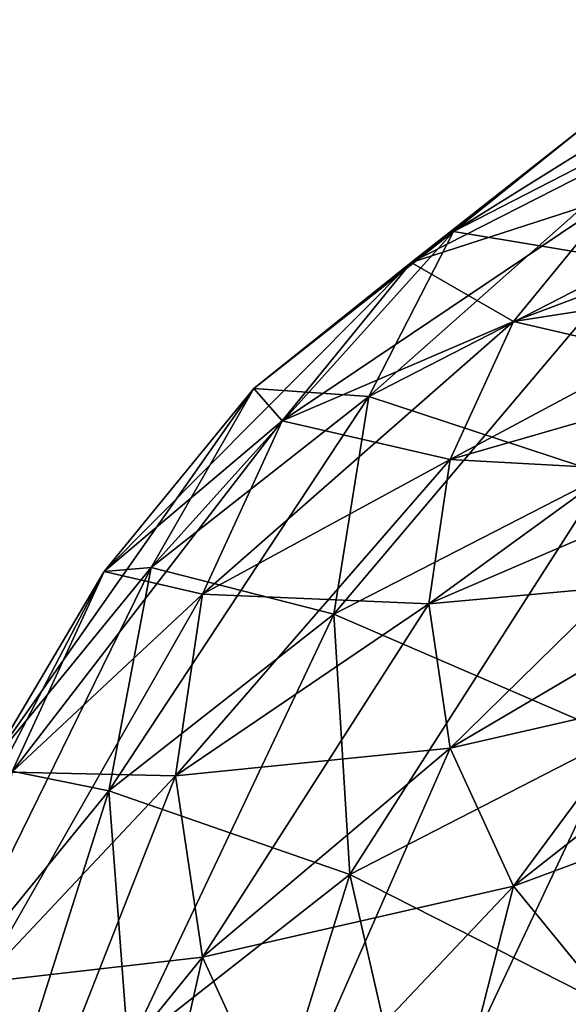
# Model space of a CAD drawing. Header units: millimetres. Extents: x -139 to 139, y -32 to 1264.
# Tile 131 of 256: x 120.12 to 122.29, y 22.23 to 26.13. Entities that reach past the tile are written whole.
import ezdxf

# ---------------------------------------------------------------- set-up
doc = ezdxf.new("R2010")
doc.units = ezdxf.units.MM
doc.header["$LTSCALE"] = 26.699852
for name, color, linetype in [('79', 7, 'CONTINUOUS'), ('85', 7, 'CONTINUOUS'), ('91', 7, 'CONTINUOUS'), ('97', 7, 'CONTINUOUS')]:
    doc.layers.add(name, color=color, linetype=linetype)

msp = doc.modelspace()

# ---------------------------------------------------------------- linework, layer by layer
at = {"layer": '79', "color": 7, "linetype": 'CONTINUOUS', "true_color": 0xa2afbf}
for points in [[(122.7929, 25.7841, -18.8469), (122.3511, 25.7056, -20.5634), (121.8349, 25.2919, -19.3391), (122.7929, 25.7841, -18.8469)], [(122.7929, 25.7841, -18.8469), (121.8349, 25.2919, -19.3391), (122.542, 25.1736, -17.6218), (122.7929, 25.7841, -18.8469)], [(122.3511, 25.7056, -20.5634), (122.479, 25.432, -22.1995), (121.6666, 25.1681, -21.1009), (122.3511, 25.7056, -20.5634)], [(122.3511, 25.7056, -20.5634), (121.6666, 25.1681, -21.1009), (121.8349, 25.2919, -19.3391), (122.3511, 25.7056, -20.5634)], [(122.479, 25.432, -22.1995), (122.0725, 24.9342, -22.6974), (121.6666, 25.1681, -21.1009), (122.479, 25.432, -22.1995)], [(122.479, 25.432, -22.1995), (123.1589, 25.1033, -23.5505), (122.0725, 24.9342, -22.6974), (122.479, 25.432, -22.1995)], [(121.8349, 25.2919, -19.3391), (121.6666, 25.1681, -21.1009), (121.0426, 24.6697, -19.9613), (121.8349, 25.2919, -19.3391)], [(121.8349, 25.2919, -19.3391), (121.0426, 24.6697, -19.9613), (121.4991, 24.6379, -18.1576), (121.8349, 25.2919, -19.3391)], [(122.542, 25.1736, -17.6218), (121.8349, 25.2919, -19.3391), (121.4991, 24.6379, -18.1576), (122.542, 25.1736, -17.6218)], [(121.6666, 25.1681, -21.1009), (121.1552, 24.5417, -21.7273), (121.0426, 24.6697, -19.9613), (121.6666, 25.1681, -21.1009)], [(121.6666, 25.1681, -21.1009), (122.0725, 24.9342, -22.6974), (121.1552, 24.5417, -21.7273), (121.6666, 25.1681, -21.1009)], [(122.542, 25.1736, -17.6218), (121.4991, 24.6379, -18.1576), (122.4377, 24.3284, -16.5212), (122.542, 25.1736, -17.6218)], [(123.1589, 25.1033, -23.5505), (122.9845, 24.7237, -23.93), (122.0725, 24.9342, -22.6974), (123.1589, 25.1033, -23.5505)], [(122.0725, 24.9342, -22.6974), (121.8213, 24.3875, -23.2441), (121.1552, 24.5417, -21.7273), (122.0725, 24.9342, -22.6974)], [(122.0725, 24.9342, -22.6974), (122.9845, 24.7237, -23.93), (121.8213, 24.3875, -23.2441), (122.0725, 24.9342, -22.6974)], [(122.9845, 24.7237, -23.93), (122.9255, 24.3269, -24.3269), (121.8213, 24.3875, -23.2441), (122.9845, 24.7237, -23.93)], [(121.0426, 24.6697, -19.9613), (121.1552, 24.5417, -21.7273), (120.4505, 23.9446, -20.6864), (121.0426, 24.6697, -19.9613)], [(121.0426, 24.6697, -19.9613), (120.4505, 23.9446, -20.6864), (120.6365, 23.9605, -18.8349), (121.0426, 24.6697, -19.9613)], [(121.4991, 24.6379, -18.1576), (121.0426, 24.6697, -19.9613), (120.6365, 23.9605, -18.8349), (121.4991, 24.6379, -18.1576)], [(121.4991, 24.6379, -18.1576), (120.6365, 23.9605, -18.8349), (121.3596, 23.7746, -17.0751), (121.4991, 24.6379, -18.1576)], [(122.4377, 24.3284, -16.5212), (121.4991, 24.6379, -18.1576), (121.3596, 23.7746, -17.0751), (122.4377, 24.3284, -16.5212)], [(121.1552, 24.5417, -21.7273), (120.8391, 23.8538, -22.4152), (120.4505, 23.9446, -20.6864), (121.1552, 24.5417, -21.7273)], [(121.1552, 24.5417, -21.7273), (121.8213, 24.3875, -23.2441), (120.8391, 23.8538, -22.4152), (121.1552, 24.5417, -21.7273)], [(121.8213, 24.3875, -23.2441), (121.7363, 23.8158, -23.8158), (120.8391, 23.8538, -22.4152), (121.8213, 24.3875, -23.2441)], [(121.8213, 24.3875, -23.2441), (122.9255, 24.3269, -24.3269), (121.7363, 23.8158, -23.8158), (121.8213, 24.3875, -23.2441)], [(122.4377, 24.3284, -16.5212), (121.3596, 23.7746, -17.0751), (122.4851, 23.2887, -15.5975), (122.4377, 24.3284, -16.5212)], [(120.6365, 23.9605, -18.8349), (120.4505, 23.9446, -20.6864), (119.992, 23.1711, -19.6243), (120.6365, 23.9605, -18.8349)], [(120.6365, 23.9605, -18.8349), (119.992, 23.1711, -19.6243), (120.4678, 23.0743, -17.7754), (120.6365, 23.9605, -18.8349)], [(121.3596, 23.7746, -17.0751), (120.6365, 23.9605, -18.8349), (120.4678, 23.0743, -17.7754), (121.3596, 23.7746, -17.0751)], [(120.4505, 23.9446, -20.6864), (120.0846, 23.1482, -21.4828), (119.992, 23.1711, -19.6243), (120.4505, 23.9446, -20.6864)], [(120.4505, 23.9446, -20.6864), (120.8391, 23.8538, -22.4152), (120.0846, 23.1482, -21.4828), (120.4505, 23.9446, -20.6864)], [(120.8391, 23.8538, -22.4152), (120.7322, 23.1345, -23.1345), (120.0846, 23.1482, -21.4828), (120.8391, 23.8538, -22.4152)], [(120.8391, 23.8538, -22.4152), (121.7363, 23.8158, -23.8158), (120.7322, 23.1345, -23.1345), (120.8391, 23.8538, -22.4152)], [(121.3596, 23.7746, -17.0751), (120.4678, 23.0743, -17.7754), (121.423, 22.743, -16.1431), (121.3596, 23.7746, -17.0751)], [(122.4851, 23.2887, -15.5975), (121.3596, 23.7746, -17.0751), (121.423, 22.743, -16.1431), (122.4851, 23.2887, -15.5975)], [(122.4851, 23.2887, -15.5975), (121.423, 22.743, -16.1431), (122.6818, 22.1039, -14.8946), (122.4851, 23.2887, -15.5975)], [(120.4678, 23.0743, -17.7754), (119.992, 23.1711, -19.6243), (119.8015, 22.2582, -18.5914), (120.4678, 23.0743, -17.7754)], [(120.0846, 23.1482, -21.4828), (120.7322, 23.1345, -23.1345), (119.9608, 22.3155, -22.3155), (120.0846, 23.1482, -21.4828)], [(120.4678, 23.0743, -17.7754), (119.8015, 22.2582, -18.5914), (120.5445, 22.0532, -16.833), (120.4678, 23.0743, -17.7754)], [(121.423, 22.743, -16.1431), (120.4678, 23.0743, -17.7754), (120.5445, 22.0532, -16.833), (121.423, 22.743, -16.1431)], [(121.423, 22.743, -16.1431), (120.5445, 22.0532, -16.833), (121.6863, 21.5924, -15.4061), (121.423, 22.743, -16.1431)], [(122.6818, 22.1039, -14.8946), (121.423, 22.743, -16.1431), (121.6863, 21.5924, -15.4061), (122.6818, 22.1039, -14.8946)], [(120.5445, 22.0532, -16.833), (119.8015, 22.2582, -18.5914), (119.8881, 21.2492, -17.637), (120.5445, 22.0532, -16.833)]]:
    msp.add_3dface(points, dxfattribs=at)
at = {"layer": '85', "color": 7, "linetype": 'CONTINUOUS', "true_color": 0xa2afbf}
for points in [[(121.7363, 23.8158, -23.8158), (122.9255, 24.3269, -24.3269), (122.9845, 23.93, -24.7237), (121.7363, 23.8158, -23.8158)], [(121.7363, 23.8158, -23.8158), (122.9845, 23.93, -24.7237), (121.8213, 23.2441, -24.3875), (121.7363, 23.8158, -23.8158)], [(122.9845, 23.93, -24.7237), (123.1589, 23.5505, -25.1033), (121.8213, 23.2441, -24.3875), (122.9845, 23.93, -24.7237)], [(120.7322, 23.1345, -23.1345), (121.7363, 23.8158, -23.8158), (121.8213, 23.2441, -24.3875), (120.7322, 23.1345, -23.1345)], [(121.8213, 23.2441, -24.3875), (123.1589, 23.5505, -25.1033), (122.0725, 22.6974, -24.9342), (121.8213, 23.2441, -24.3875)], [(123.1589, 23.5505, -25.1033), (123.441, 23.2049, -25.4489), (122.0725, 22.6974, -24.9342), (123.1589, 23.5505, -25.1033)], [(120.7322, 23.1345, -23.1345), (121.8213, 23.2441, -24.3875), (120.8391, 22.4152, -23.8538), (120.7322, 23.1345, -23.1345)], [(121.8213, 23.2441, -24.3875), (122.0725, 22.6974, -24.9342), (120.8391, 22.4152, -23.8538), (121.8213, 23.2441, -24.3875)], [(122.0725, 22.6974, -24.9342), (123.441, 23.2049, -25.4489), (122.479, 22.1995, -25.432), (122.0725, 22.6974, -24.9342)], [(119.9608, 22.3155, -22.3155), (120.7322, 23.1345, -23.1345), (120.8391, 22.4152, -23.8538), (119.9608, 22.3155, -22.3155)], [(120.8391, 22.4152, -23.8538), (122.0725, 22.6974, -24.9342), (121.1552, 21.7273, -24.5417), (120.8391, 22.4152, -23.8538)], [(122.0725, 22.6974, -24.9342), (122.479, 22.1995, -25.432), (121.1552, 21.7273, -24.5417), (122.0725, 22.6974, -24.9342)], [(119.9608, 22.3155, -22.3155), (120.8391, 22.4152, -23.8538), (120.0846, 21.4828, -23.1482), (119.9608, 22.3155, -22.3155)], [(120.8391, 22.4152, -23.8538), (121.1552, 21.7273, -24.5417), (120.0846, 21.4828, -23.1482), (120.8391, 22.4152, -23.8538)]]:
    msp.add_3dface(points, dxfattribs=at)
at = {"layer": '91', "color": 7, "linetype": 'CONTINUOUS', "true_color": 0xa2afbf}
for points in [[(121.8213, 23.2441, 24.3875), (122.9255, 24.3269, 24.3269), (121.7363, 23.8158, 23.8158), (121.8213, 23.2441, 24.3875)], [(122.9845, 23.93, 24.7237), (122.9255, 24.3269, 24.3269), (121.8213, 23.2441, 24.3875), (122.9845, 23.93, 24.7237)], [(122.0725, 22.6974, 24.9342), (122.9845, 23.93, 24.7237), (121.8213, 23.2441, 24.3875), (122.0725, 22.6974, 24.9342)], [(123.1589, 23.5505, 25.1033), (122.9845, 23.93, 24.7237), (122.0725, 22.6974, 24.9342), (123.1589, 23.5505, 25.1033)], [(120.8391, 22.4152, 23.8538), (121.7363, 23.8158, 23.8158), (120.7322, 23.1345, 23.1345), (120.8391, 22.4152, 23.8538)], [(121.8213, 23.2441, 24.3875), (121.7363, 23.8158, 23.8158), (120.8391, 22.4152, 23.8538), (121.8213, 23.2441, 24.3875)], [(122.479, 22.1995, 25.432), (123.1589, 23.5505, 25.1033), (122.0725, 22.6974, 24.9342), (122.479, 22.1995, 25.432)], [(121.1552, 21.7273, 24.5417), (121.8213, 23.2441, 24.3875), (120.8391, 22.4152, 23.8538), (121.1552, 21.7273, 24.5417)], [(122.0725, 22.6974, 24.9342), (121.8213, 23.2441, 24.3875), (121.1552, 21.7273, 24.5417), (122.0725, 22.6974, 24.9342)], [(120.0846, 21.4828, 23.1482), (120.7322, 23.1345, 23.1345), (119.9608, 22.3155, 22.3155), (120.0846, 21.4828, 23.1482)], [(120.8391, 22.4152, 23.8538), (120.7322, 23.1345, 23.1345), (120.0846, 21.4828, 23.1482), (120.8391, 22.4152, 23.8538)], [(121.6666, 21.1009, 25.1681), (122.0725, 22.6974, 24.9342), (121.1552, 21.7273, 24.5417), (121.6666, 21.1009, 25.1681)], [(122.479, 22.1995, 25.432), (122.0725, 22.6974, 24.9342), (121.6666, 21.1009, 25.1681), (122.479, 22.1995, 25.432)], [(120.4505, 20.6864, 23.9446), (120.8391, 22.4152, 23.8538), (120.0846, 21.4828, 23.1482), (120.4505, 20.6864, 23.9446)], [(121.1552, 21.7273, 24.5417), (120.8391, 22.4152, 23.8538), (120.4505, 20.6864, 23.9446), (121.1552, 21.7273, 24.5417)]]:
    msp.add_3dface(points, dxfattribs=at)
at = {"layer": '97', "color": 7, "linetype": 'CONTINUOUS', "true_color": 0xa2afbf}
for points in [[(122.3511, 25.7056, 20.5634), (123.1786, 26.1307, 20.1383), (121.8349, 25.2919, 19.3391), (122.3511, 25.7056, 20.5634)], [(121.8349, 25.2919, 19.3391), (123.1786, 26.1307, 20.1383), (122.7929, 25.7841, 18.8469), (121.8349, 25.2919, 19.3391)], [(122.479, 25.432, 22.1995), (123.023, 25.8592, 21.7723), (121.6666, 25.1681, 21.1009), (122.479, 25.432, 22.1995)], [(121.6666, 25.1681, 21.1009), (123.023, 25.8592, 21.7723), (122.3511, 25.7056, 20.5634), (121.6666, 25.1681, 21.1009)], [(121.8349, 25.2919, 19.3391), (122.7929, 25.7841, 18.8469), (121.4991, 24.6379, 18.1576), (121.8349, 25.2919, 19.3391)], [(121.4991, 24.6379, 18.1576), (122.7929, 25.7841, 18.8469), (122.542, 25.1736, 17.6218), (121.4991, 24.6379, 18.1576)], [(121.6666, 25.1681, 21.1009), (122.3511, 25.7056, 20.5634), (121.0426, 24.6697, 19.9613), (121.6666, 25.1681, 21.1009)], [(121.0426, 24.6697, 19.9613), (122.3511, 25.7056, 20.5634), (121.8349, 25.2919, 19.3391), (121.0426, 24.6697, 19.9613)], [(123.1589, 25.1033, 23.5505), (123.441, 25.4489, 23.2049), (122.0725, 24.9342, 22.6974), (123.1589, 25.1033, 23.5505)], [(122.0725, 24.9342, 22.6974), (123.441, 25.4489, 23.2049), (122.479, 25.432, 22.1995), (122.0725, 24.9342, 22.6974)], [(122.0725, 24.9342, 22.6974), (122.479, 25.432, 22.1995), (121.1552, 24.5417, 21.7273), (122.0725, 24.9342, 22.6974)], [(121.1552, 24.5417, 21.7273), (122.479, 25.432, 22.1995), (121.6666, 25.1681, 21.1009), (121.1552, 24.5417, 21.7273)], [(121.0426, 24.6697, 19.9613), (121.8349, 25.2919, 19.3391), (120.6365, 23.9605, 18.8349), (121.0426, 24.6697, 19.9613)], [(120.6365, 23.9605, 18.8349), (121.8349, 25.2919, 19.3391), (121.4991, 24.6379, 18.1576), (120.6365, 23.9605, 18.8349)], [(121.1552, 24.5417, 21.7273), (121.6666, 25.1681, 21.1009), (120.4505, 23.9446, 20.6864), (121.1552, 24.5417, 21.7273)], [(120.4505, 23.9446, 20.6864), (121.6666, 25.1681, 21.1009), (121.0426, 24.6697, 19.9613), (120.4505, 23.9446, 20.6864)], [(121.4991, 24.6379, 18.1576), (122.542, 25.1736, 17.6218), (121.3596, 23.7746, 17.0751), (121.4991, 24.6379, 18.1576)], [(121.3596, 23.7746, 17.0751), (122.542, 25.1736, 17.6218), (122.4377, 24.3284, 16.5212), (121.3596, 23.7746, 17.0751)], [(122.9845, 24.7237, 23.93), (123.1589, 25.1033, 23.5505), (121.8213, 24.3875, 23.2441), (122.9845, 24.7237, 23.93)], [(121.8213, 24.3875, 23.2441), (123.1589, 25.1033, 23.5505), (122.0725, 24.9342, 22.6974), (121.8213, 24.3875, 23.2441)], [(121.8213, 24.3875, 23.2441), (122.0725, 24.9342, 22.6974), (120.8391, 23.8538, 22.4152), (121.8213, 24.3875, 23.2441)], [(120.8391, 23.8538, 22.4152), (122.0725, 24.9342, 22.6974), (121.1552, 24.5417, 21.7273), (120.8391, 23.8538, 22.4152)], [(121.7363, 23.8158, 23.8158), (122.9255, 24.3269, 24.3269), (122.9845, 24.7237, 23.93), (121.7363, 23.8158, 23.8158)], [(121.7363, 23.8158, 23.8158), (122.9845, 24.7237, 23.93), (121.8213, 24.3875, 23.2441), (121.7363, 23.8158, 23.8158)], [(120.4505, 23.9446, 20.6864), (121.0426, 24.6697, 19.9613), (119.992, 23.1711, 19.6243), (120.4505, 23.9446, 20.6864)], [(119.992, 23.1711, 19.6243), (121.0426, 24.6697, 19.9613), (120.6365, 23.9605, 18.8349), (119.992, 23.1711, 19.6243)], [(120.6365, 23.9605, 18.8349), (121.4991, 24.6379, 18.1576), (120.4678, 23.0743, 17.7754), (120.6365, 23.9605, 18.8349)], [(120.4678, 23.0743, 17.7754), (121.4991, 24.6379, 18.1576), (121.3596, 23.7746, 17.0751), (120.4678, 23.0743, 17.7754)], [(120.8391, 23.8538, 22.4152), (121.1552, 24.5417, 21.7273), (120.0846, 23.1482, 21.4828), (120.8391, 23.8538, 22.4152)], [(120.0846, 23.1482, 21.4828), (121.1552, 24.5417, 21.7273), (120.4505, 23.9446, 20.6864), (120.0846, 23.1482, 21.4828)], [(120.7322, 23.1345, 23.1345), (121.7363, 23.8158, 23.8158), (121.8213, 24.3875, 23.2441), (120.7322, 23.1345, 23.1345)], [(120.7322, 23.1345, 23.1345), (121.8213, 24.3875, 23.2441), (120.8391, 23.8538, 22.4152), (120.7322, 23.1345, 23.1345)], [(121.3596, 23.7746, 17.0751), (122.4377, 24.3284, 16.5212), (121.423, 22.743, 16.1431), (121.3596, 23.7746, 17.0751)], [(121.423, 22.743, 16.1431), (122.4377, 24.3284, 16.5212), (122.4851, 23.2887, 15.5975), (121.423, 22.743, 16.1431)], [(119.992, 23.1711, 19.6243), (120.6365, 23.9605, 18.8349), (119.8015, 22.2582, 18.5914), (119.992, 23.1711, 19.6243)], [(119.8015, 22.2582, 18.5914), (120.6365, 23.9605, 18.8349), (120.4678, 23.0743, 17.7754), (119.8015, 22.2582, 18.5914)], [(120.0846, 23.1482, 21.4828), (120.4505, 23.9446, 20.6864), (119.5937, 22.3042, 20.4912), (120.0846, 23.1482, 21.4828)], [(119.5937, 22.3042, 20.4912), (120.4505, 23.9446, 20.6864), (119.992, 23.1711, 19.6243), (119.5937, 22.3042, 20.4912)], [(119.9608, 22.3155, 22.3155), (120.7322, 23.1345, 23.1345), (120.8391, 23.8538, 22.4152), (119.9608, 22.3155, 22.3155)], [(119.9608, 22.3155, 22.3155), (120.8391, 23.8538, 22.4152), (120.0846, 23.1482, 21.4828), (119.9608, 22.3155, 22.3155)], [(120.4678, 23.0743, 17.7754), (121.3596, 23.7746, 17.0751), (120.5445, 22.0532, 16.833), (120.4678, 23.0743, 17.7754)], [(120.5445, 22.0532, 16.833), (121.3596, 23.7746, 17.0751), (121.423, 22.743, 16.1431), (120.5445, 22.0532, 16.833)], [(121.423, 22.743, 16.1431), (122.4851, 23.2887, 15.5975), (121.6863, 21.5924, 15.4061), (121.423, 22.743, 16.1431)], [(121.6863, 21.5924, 15.4061), (122.4851, 23.2887, 15.5975), (122.6818, 22.1039, 14.8946), (121.6863, 21.5924, 15.4061)], [(119.8015, 22.2582, 18.5914), (120.4678, 23.0743, 17.7754), (119.8881, 21.2492, 17.637), (119.8015, 22.2582, 18.5914)], [(119.8881, 21.2492, 17.637), (120.4678, 23.0743, 17.7754), (120.5445, 22.0532, 16.833), (119.8881, 21.2492, 17.637)], [(120.5445, 22.0532, 16.833), (121.423, 22.743, 16.1431), (120.8628, 20.9458, 16.0527), (120.5445, 22.0532, 16.833)], [(120.8628, 20.9458, 16.0527), (121.423, 22.743, 16.1431), (121.6863, 21.5924, 15.4061), (120.8628, 20.9458, 16.0527)]]:
    msp.add_3dface(points, dxfattribs=at)

doc.saveas('drawing.dxf')
